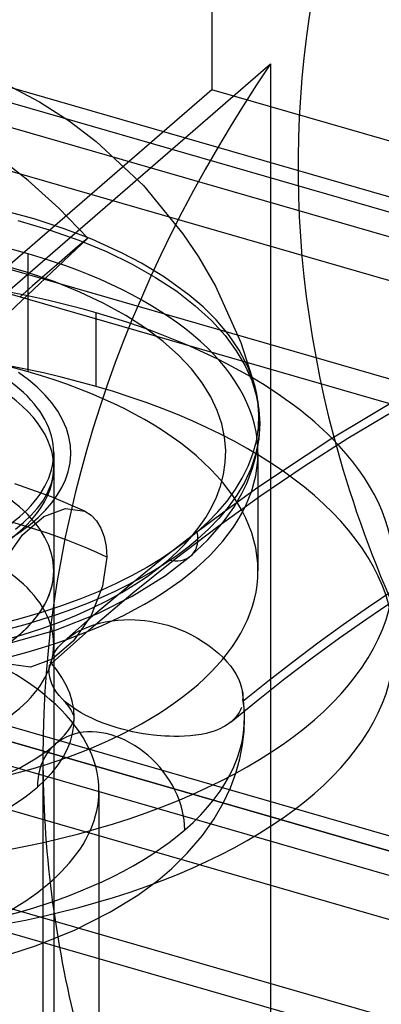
# Model space of a CAD drawing. Header units: millimetres. Extents: x -90 to 88, y -53 to 62.
# Tile 21 of 74: x -29.28 to -27.15, y 26.55 to 32.34. Entities that reach past the tile are written whole.
import ezdxf

# ---------------------------------------------------------------- set-up
doc = ezdxf.new("R2010")
doc.units = ezdxf.units.MM
doc.layers.add('MAIN-1', color=7, linetype='Continuous')
doc.layers.add('MAIN-2', color=7, linetype='Continuous')

msp = doc.modelspace()

# ---------------------------------------------------------------- linework, layer by layer
at = {"layer": 'MAIN-1'}
for p, q in [((-29.3931, 31.9774), (-29.1632, 31.8552)), ((-29.1632, 31.8552), (-28.989, 31.7428)), ((-28.989, 31.7428), (-28.8297, 31.6227)), ((-28.8297, 31.6227), (-28.5521, 31.3639)), ((-29.2307, 31.3926), (-29.4201, 31.541)), ((-29.0505, 31.2305), (-29.2307, 31.3926)), ((-28.5521, 31.3639), (-28.3201, 31.0804)), ((-28.8796, 31.0546), (-29.0505, 31.2305)), ((-28.3201, 31.0804), (-28.229, 30.9444)), ((-28.9375, 31.0052), (-28.9988, 30.9525)), ((-28.8796, 31.0546), (-28.9375, 31.0052)), ((-28.9988, 30.9525), (-29.0637, 30.8964)), ((-28.229, 30.9444), (-28.1295, 30.7726)), ((-29.0637, 30.8964), (-29.1322, 30.837)), ((-29.1322, 30.837), (-29.2041, 30.7742)), ((-29.2041, 30.7742), (-29.2796, 30.7082)), ((-28.1295, 30.7726), (-27.9803, 30.4421)), ((-27.9803, 30.4421), (-27.8978, 30.1843)), ((-27.8804, 30.0981), (-27.8978, 30.1843)), ((-27.8931, 30.1658), (-27.8978, 30.1842)), ((-27.8888, 30.1474), (-27.8931, 30.1658)), ((-27.885, 30.1291), (-27.8888, 30.1474)), ((-27.4517, 29.8764), (-26.9823, 30.1569)), ((-27.8816, 30.1108), (-27.885, 30.1291)), ((-27.8786, 30.0926), (-27.8816, 30.1108)), ((-27.8741, 30.0182), (-27.8804, 30.0981)), ((-27.876, 30.0745), (-27.8786, 30.0926)), ((-27.8738, 30.0564), (-27.876, 30.0745)), ((-27.8771, 29.9396), (-27.8741, 30.0182)), ((-27.8721, 30.0384), (-27.8738, 30.0564)), ((-27.8705, 30.0175), (-27.8721, 30.0384)), ((-27.8695, 29.9968), (-27.8705, 30.0175)), ((-27.869, 29.9665), (-27.8754, 29.8731)), ((-27.8708, 29.9109), (-27.869, 29.9665)), ((-27.8691, 29.9816), (-27.8695, 29.9968)), ((-27.869, 29.9665), (-27.8691, 29.9816)), ((-27.889, 29.8627), (-27.8771, 29.9396)), ((-27.8787, 29.8398), (-27.8708, 29.9109)), ((-27.9091, 29.7877), (-27.889, 29.8627)), ((-27.8754, 29.8731), (-27.8937, 29.7839)), ((-27.8794, 29.5917), (-27.4517, 29.8764)), ((-27.9369, 29.7148), (-27.9091, 29.7877)), ((-27.8917, 29.7729), (-27.8787, 29.8398)), ((-27.8794, 29.7934), (-27.8794, 29.1005)), ((-27.8937, 29.7839), (-27.9222, 29.6993)), ((-27.9111, 29.704), (-27.8917, 29.7729)), ((-27.972, 29.6442), (-27.9369, 29.7148)), ((-27.9222, 29.6993), (-27.9594, 29.6193)), ((-27.9457, 29.6136), (-27.9111, 29.704)), ((-28.0137, 29.576), (-27.972, 29.6442)), ((-27.9594, 29.6193), (-28.004, 29.5441)), ((-27.9739, 29.5553), (-27.9457, 29.6136)), ((-28.0615, 29.5103), (-28.0137, 29.576)), ((-28.0219, 29.4732), (-27.9739, 29.5553)), ((-28.115, 29.4472), (-28.0615, 29.5103)), ((-28.004, 29.5441), (-28.0547, 29.4735)), ((-28.1734, 29.3867), (-28.115, 29.4472)), ((-28.0547, 29.4735), (-28.1102, 29.4076)), ((-28.0824, 29.388), (-28.0219, 29.4732)), ((-28.2365, 29.3289), (-28.1734, 29.3867)), ((-28.1102, 29.4076), (-28.1697, 29.3461)), ((-28.0929, 29.3748), (-28.0824, 29.388)), ((-28.2365, 29.3289), (-28.3012, 29.2757)), ((-28.1697, 29.3461), (-28.2321, 29.2889)), ((-28.175, 29.2817), (-28.0929, 29.3748)), ((-28.3012, 29.2757), (-28.3721, 29.2231)), ((-28.2744, 29.1878), (-28.175, 29.2817)), ((-28.3721, 29.2231), (-28.4492, 29.1714)), ((-28.4492, 29.1714), (-28.5325, 29.1208)), ((-28.4229, 29.0724), (-28.2744, 29.1878)), ((-28.5325, 29.1208), (-28.6219, 29.0715)), ((-28.6219, 29.0715), (-28.7175, 29.0239)), ((-28.6178, 28.9511), (-28.4229, 29.0724)), ((-28.819, 28.9781), (-28.9262, 28.9345)), ((-28.7175, 29.0239), (-28.819, 28.9781)), ((-28.9262, 28.9345), (-29.0389, 28.8933)), ((-28.8205, 28.85), (-28.6178, 28.9511)), ((-29.0389, 28.8933), (-29.1569, 28.8547)), ((-29.2796, 28.8189), (-29.4067, 28.7862)), ((-29.1569, 28.8547), (-29.2796, 28.8189)), ((-29.0683, 28.7513), (-28.8205, 28.85)), ((-29.5565, 28.6156), (-29.0683, 28.7513))]:
    msp.add_line(p, q, dxfattribs=at)
for centre, major_axis, ratio, start_param, end_param in [((-3.6432, 31.4683), (-24, 0), 0.5, -1.096823, 0.132113), ((-30.5794, 29.1005), (-3.5, 0), 0.5, -2.67988, -2.437626), ((-30.5794, 29.9665), (2.7104, 0), 0.5, -3.141589, -0.523599), ((-30.5794, 29.7933), (2.7, 0), 0.5, -2.094395, 0.000031), ((-30.5794, 29.7933), (2.7, 0), 0.5, 0.000031, 0.026864), ((-28.4053, 29.3389), (-0.1309, 0.1512), 0.75, -2.427869, -2.202511), ((-28.4053, 29.3389), (0.1309, -0.1512), 0.75, 0.000049, 0.713726), ((-30.5794, 29.1005), (-3.5, 0), 0.5, 1.047198, 3.141624), ((-30.5794, 29.1005), (2.7, 0), 0.5, -1.9457, -0.000001), ((-30.5794, 28.6675), (3.5, 0), 0.5, -2.094395, 0.000031)]:
    msp.add_ellipse(centre, major_axis=major_axis, ratio=ratio, start_param=start_param, end_param=end_param, dxfattribs=at)
at = {"layer": 'MAIN-2'}
for p, q in [((-64.5485, 41.8719), (65.0485, 4.4605)), ((-58.6349, 40.3091), (72.1349, 2.5591)), ((68.8849, 2.5158), (-59.4849, 39.573)), ((-67.7985, 39.0573), (61.7985, 1.6459)), ((68.8849, -0.2555), (-61.8849, 37.4945)), ((65.6349, -0.2988), (-62.7349, 36.7584)), ((-28.1513, 33.6585), (-28.1513, 31.9264)), ((5.3522, 21.925), (-31.3097, 32.5084)), ((-31.3854, 32.4429), (5.6316, 21.757)), ((6.2487, 21.1747), (-31.7354, 32.1397)), ((-35.2938, 25.594), (-27.8063, 32.0783)), ((-27.8063, 32.0783), (-27.8063, 26.0162)), ((-28.1513, 31.9264), (-62.6371, 2.0608)), ((54.6364, 8.0277), (-28.1513, 31.9264)), ((13.9409, 18.2325), (-32.3604, 31.5985)), ((-29.1941, 31.1672), (-29.3788, 31.2174)), ((-29.2911, 31.1589), (-29.1073, 31.1044)), ((-29.0173, 31.1098), (-29.1941, 31.1672)), ((-29.1073, 31.1044), (-28.9329, 31.043)), ((-28.8559, 31.048), (-29.0173, 31.1098)), ((-29.8302, 30.1588), (-28.8796, 31.0546)), ((-28.9329, 31.043), (-28.7696, 30.9754)), ((-28.6809, 30.9689), (-28.8559, 31.048)), ((-29.2294, 30.2696), (-29.2294, 30.9625)), ((-28.7696, 30.9754), (-28.6185, 30.9021)), ((-28.5637, 30.9075), (-28.6809, 30.9689)), ((-29.2399, 30.8549), (-29.4103, 30.9041)), ((-28.6185, 30.9021), (-28.4807, 30.8241)), ((-28.4281, 30.8255), (-28.5637, 30.9075)), ((-29.0779, 30.7993), (-29.2399, 30.8549)), ((-28.283, 30.7204), (-28.4281, 30.8255)), ((-28.9258, 30.7378), (-29.0779, 30.7993)), ((-28.4807, 30.8241), (-28.3569, 30.7422)), ((-28.7848, 30.6711), (-28.9258, 30.7378)), ((-28.3569, 30.7422), (-28.2476, 30.6574)), ((-28.2022, 30.6509), (-28.283, 30.7204)), ((-28.6558, 30.5999), (-28.7848, 30.6711)), ((-28.2476, 30.6574), (-28.1529, 30.5704)), ((-28.8294, 30.183), (-28.8294, 30.6161)), ((-28.5396, 30.525), (-28.6558, 30.5999)), ((-28.1247, 30.5739), (-28.2022, 30.6509)), ((-28.1529, 30.5704), (-28.0729, 30.4822)), ((-28.0531, 30.4892), (-28.1247, 30.5739)), ((-28.4366, 30.4473), (-28.5396, 30.525)), ((-28.0729, 30.4822), (-28.007, 30.3936)), ((-27.9898, 30.3967), (-28.0531, 30.4892)), ((-28.347, 30.3675), (-28.4366, 30.4473)), ((-28.2708, 30.2864), (-28.347, 30.3675)), ((-28.007, 30.3936), (-27.955, 30.3052)), ((-27.9375, 30.2967), (-27.9898, 30.3967)), ((-27.955, 30.3052), (-27.916, 30.2178)), ((-29.2286, 30.2224), (-29.2865, 30.2647)), ((-28.2077, 30.2048), (-28.2708, 30.2864)), ((-27.8991, 30.1891), (-27.9375, 30.2967)), ((-29.1767, 30.1786), (-29.2286, 30.2224)), ((-28.1572, 30.1233), (-28.2077, 30.2048)), ((-27.916, 30.2178), (-27.8892, 30.1319)), ((-29.1306, 30.1332), (-29.1767, 30.1786)), ((-29.0903, 30.0863), (-29.1306, 30.1332)), ((-27.8989, 30.1883), (-27.8991, 30.1891)), ((-27.8987, 30.1875), (-27.8989, 30.1883)), ((-27.8985, 30.1867), (-27.8987, 30.1875)), ((-27.8983, 30.1859), (-27.8985, 30.1867)), ((-27.898, 30.1851), (-27.8983, 30.1859)), ((-27.8978, 30.1843), (-27.898, 30.1851)), ((-27.8892, 30.1319), (-27.8739, 30.048)), ((-29.0559, 30.0378), (-29.0903, 30.0863)), ((-28.1189, 30.0425), (-28.1572, 30.1233)), ((-29.0273, 29.9878), (-29.0559, 30.0378)), ((-28.092, 29.9631), (-28.1189, 30.0425)), ((-27.8739, 30.048), (-27.869, 29.9665)), ((-27.3509, 29.8794), (-27.0916, 30.0345)), ((-29.0052, 29.9373), (-29.0273, 29.9878)), ((-28.0757, 29.8854), (-28.092, 29.9631)), ((-28.9899, 29.8869), (-29.0052, 29.9373)), ((-28.9812, 29.8362), (-28.9899, 29.8869)), ((-28.0692, 29.8098), (-28.0757, 29.8854)), ((-27.6081, 29.7154), (-27.3509, 29.8794)), ((-29.0794, 29.7934), (-29.0794, 29.1005)), ((-28.9836, 29.7343), (-28.9791, 29.7854)), ((-28.9791, 29.7854), (-28.9812, 29.8362)), ((-28.0715, 29.7367), (-28.0692, 29.8098)), ((-28.9947, 29.6829), (-28.9836, 29.7343)), ((-28.0819, 29.6663), (-28.0715, 29.7367)), ((11.7416, 16.3278), (-34.5597, 29.6938)), ((-29.0829, 29.6606), (-29.0802, 29.6841)), ((-29.0802, 29.6841), (-29.0794, 29.7067)), ((-29.0794, 29.7067), (-29.0794, 23.125)), ((-29.0107, 29.6355), (-28.9947, 29.6829)), ((-27.8631, 29.5425), (-27.6081, 29.7154)), ((-34.6354, 29.6283), (11.6659, 16.2622)), ((-29.0924, 29.5361), (-29.3086, 29.6117)), ((-29.095, 29.6097), (-29.0894, 29.629)), ((-29.0894, 29.629), (-29.0829, 29.6606)), ((-29.0319, 29.5896), (-29.0107, 29.6355)), ((-28.0993, 29.5987), (-28.0819, 29.6663)), ((-29.1201, 29.5506), (-29.1056, 29.5814)), ((-29.1056, 29.5814), (-29.095, 29.6097)), ((-29.0585, 29.5445), (-29.0319, 29.5896)), ((-28.1231, 29.5341), (-28.0993, 29.5987)), ((-28.0723, 29.4538), (-27.8794, 29.5917)), ((-29.167, 29.4783), (-29.14, 29.5163)), ((-29.14, 29.5163), (-29.1201, 29.5506)), ((-29.1277, 29.4568), (-29.0904, 29.5002)), ((-28.8976, 29.4518), (-29.0924, 29.5361)), ((-29.0904, 29.5002), (-29.0585, 29.5445)), ((-28.1524, 29.4725), (-28.1231, 29.5341)), ((-28.1158, 29.3608), (-27.8631, 29.5425)), ((-29.2113, 29.4274), (-29.177, 29.4658)), ((-29.177, 29.4658), (-29.167, 29.4783)), ((-29.1704, 29.4143), (-29.1277, 29.4568)), ((-29.1387, 29.4193), (-29.0113, 29.4675)), ((-29.0113, 29.4675), (-28.8975, 29.4517)), ((-28.8975, 29.4517), (-28.8595, 29.4273)), ((-28.2643, 29.3106), (-28.0723, 29.4538)), ((-28.1864, 29.4139), (-28.1524, 29.4725)), ((-29.3051, 29.3452), (-29.2563, 29.3848)), ((-29.2628, 29.3125), (-29.1387, 29.4193)), ((-29.2563, 29.3848), (-29.2113, 29.4274)), ((-29.2182, 29.3727), (-29.1704, 29.4143)), ((-28.8595, 29.4273), (-28.8275, 29.3934)), ((-28.8275, 29.3934), (-28.8019, 29.3509)), ((-28.2244, 29.3585), (-28.1864, 29.4139)), ((11.3159, 15.9591), (-34.9854, 29.3252)), ((-29.3267, 29.2953), (-29.2704, 29.3331)), ((-29.2704, 29.3331), (-29.2182, 29.3727)), ((-28.8019, 29.3509), (-28.7832, 29.3008)), ((-28.3663, 29.1703), (-28.1158, 29.3608)), ((-28.2659, 29.306), (-28.2244, 29.3585)), ((-29.3664, 29.1633), (-29.2628, 29.3125)), ((-28.7832, 29.3008), (-28.7716, 29.244)), ((-28.4546, 29.1626), (-28.2643, 29.3106)), ((-28.3102, 29.2564), (-28.2659, 29.306)), ((-28.7716, 29.244), (-28.7677, 29.1814)), ((-28.4053, 29.1657), (-28.3568, 29.2097)), ((-28.3568, 29.2097), (-28.3102, 29.2564)), ((-28.7677, 29.1814), (-28.7921, 29.01)), ((-28.6438, 29.0094), (-28.4546, 29.1626)), ((-28.6146, 28.9709), (-28.3663, 29.1703)), ((-28.4654, 29.1164), (-28.4053, 29.1657)), ((-29.0794, 29.1005), (-29.0794, 28.6675)), ((-28.5311, 29.0676), (-28.4654, 29.1164)), ((-28.6027, 29.0196), (-28.5311, 29.0676)), ((-28.7921, 29.01), (-28.8602, 28.8382)), ((-28.8314, 28.8513), (-28.6438, 29.0094)), ((-28.68, 28.9726), (-28.6027, 29.0196)), ((-27.0794, 28.9888), (-27.2293, 28.8879)), ((-28.8606, 28.7628), (-28.6146, 28.9709)), ((-28.8516, 28.8827), (-28.763, 28.9269)), ((-28.763, 28.9269), (-28.68, 28.9726)), ((-27.2408, 28.8195), (-27.0794, 28.9285)), ((-28.9458, 28.8402), (-28.8516, 28.8827)), ((-27.2293, 28.8879), (-27.3786, 28.7836)), ((-29.0453, 28.7997), (-28.9458, 28.8402)), ((-29.0177, 28.6882), (-28.8314, 28.8513)), ((-28.8602, 28.8382), (-28.9638, 28.689)), ((-28.7764, 28.8011), (-28.7391, 28.8073)), ((-28.7391, 28.8073), (-28.7028, 28.8112)), ((-28.7028, 28.8112), (-28.6677, 28.8133)), ((-28.6677, 28.8133), (-28.634, 28.8138)), ((-28.634, 28.8138), (-28.602, 28.813)), ((-28.602, 28.813), (-28.5719, 28.8111)), ((-28.5719, 28.8111), (-28.5438, 28.8083)), ((-28.5438, 28.8083), (-28.5142, 28.8042)), ((-28.5142, 28.8042), (-28.4786, 28.7978)), ((-27.4013, 28.7066), (-27.2408, 28.8195)), ((10.6909, 15.4179), (-35.5755, 28.7738)), ((-29.2594, 28.7257), (-29.1499, 28.7615)), ((-29.1499, 28.7615), (-29.0453, 28.7997)), ((-29.1042, 28.5458), (-28.8606, 28.7628)), ((-28.9562, 28.7334), (-28.9331, 28.7466)), ((-28.9331, 28.7466), (-28.8958, 28.7646)), ((-28.8958, 28.7646), (-28.8494, 28.7823)), ((-28.8494, 28.7823), (-28.8097, 28.7938)), ((-28.8097, 28.7938), (-28.7764, 28.8011)), ((-28.4786, 28.7978), (-28.4434, 28.79)), ((-28.4434, 28.79), (-28.4085, 28.7805)), ((-28.4085, 28.7805), (-28.3738, 28.7693)), ((-28.3738, 28.7693), (-28.3391, 28.7562)), ((-28.3391, 28.7562), (-28.3046, 28.7413)), ((-27.3786, 28.7836), (-27.5272, 28.6759)), ((-29.3732, 28.6925), (-29.2594, 28.7257)), ((-28.9638, 28.689), (-29.088, 28.5822)), ((-29.0307, 28.676), (-29.0177, 28.6882)), ((-29.0177, 28.6882), (-28.9889, 28.7115)), ((-28.9889, 28.7115), (-28.9562, 28.7334)), ((-28.3046, 28.7413), (-28.2703, 28.7246)), ((-28.2703, 28.7246), (-28.2348, 28.7053)), ((-28.2348, 28.7053), (-28.2007, 28.6844)), ((-27.5612, 28.5896), (-27.4013, 28.7066)), ((-29.0712, 28.6269), (-29.0627, 28.6391)), ((-29.0627, 28.6391), (-29.0532, 28.6514)), ((-29.0532, 28.6514), (-29.0425, 28.6637)), ((-29.0425, 28.6637), (-29.0307, 28.676)), ((-28.2007, 28.6844), (-28.1685, 28.6623)), ((-28.1685, 28.6623), (-28.1383, 28.6392)), ((-28.1383, 28.6392), (-28.1104, 28.6153)), ((-27.5272, 28.6759), (-27.6752, 28.5649)), ((-29.088, 28.5822), (-29.2153, 28.5341)), ((-29.0786, 28.6149), (-29.0712, 28.6269)), ((-28.1104, 28.6153), (-28.0848, 28.5911)), ((-28.0848, 28.5911), (-28.0618, 28.5666)), ((-27.7208, 28.4683), (-27.5612, 28.5896)), ((-29.2153, 28.5341), (-29.3291, 28.5498)), ((-29.1068, 28.5227), (-29.1042, 28.5458)), ((-29.1063, 28.4996), (-29.1068, 28.5227)), ((-28.0618, 28.5666), (-28.0416, 28.5422)), ((-28.0416, 28.5422), (-28.0238, 28.5176)), ((-28.0238, 28.5176), (-28.0082, 28.4922)), ((-27.6752, 28.5649), (-27.8225, 28.4504)), ((-29.103, 28.4766), (-29.1063, 28.4996)), ((-29.0969, 28.4538), (-29.103, 28.4766)), ((-28.0082, 28.4922), (-27.9949, 28.4663)), ((-27.9949, 28.4663), (-27.984, 28.4403)), ((-27.8792, 28.3433), (-27.7208, 28.4683)), ((-29.0882, 28.4315), (-29.0969, 28.4538)), ((-29.077, 28.4097), (-29.0882, 28.4315)), ((-29.0634, 28.3886), (-29.077, 28.4097)), ((-27.984, 28.4403), (-27.9757, 28.4142)), ((-27.9757, 28.4142), (-27.9703, 28.3885)), ((-27.8225, 28.4504), (-27.9692, 28.3326)), ((-29.0476, 28.3683), (-29.0634, 28.3886)), ((-29.0298, 28.349), (-29.0476, 28.3683)), ((-29.0079, 28.3248), (-29.0319, 28.3511)), ((-29.0117, 28.3319), (-29.0298, 28.349)), ((-28.0373, 28.214), (-27.8792, 28.3433)), ((-27.9703, 28.3885), (-27.9693, 28.3812)), ((-27.9679, 28.3736), (-27.9702, 28.3892)), ((-27.9693, 28.3812), (-27.9685, 28.374)), ((-27.9685, 28.374), (-27.968, 28.3669)), ((-27.968, 28.3669), (-27.9678, 28.3598)), ((-27.9678, 28.3528), (-27.968, 28.3459)), ((-27.966, 28.3581), (-27.9679, 28.3736)), ((-27.9678, 28.3598), (-27.9678, 28.3528)), ((-27.9642, 28.3426), (-27.966, 28.3581)), ((-27.962, 28.3156), (-27.9642, 28.3426)), ((-28.9917, 28.3155), (-29.0117, 28.3319)), ((-28.9905, 28.3027), (-29.0079, 28.3248)), ((-28.9693, 28.299), (-28.9917, 28.3155)), ((-28.9789, 28.2855), (-28.9905, 28.3027)), ((-28.9687, 28.2673), (-28.9789, 28.2855)), ((-28.9448, 28.2827), (-28.9693, 28.299)), ((-28.9183, 28.2667), (-28.9448, 28.2827)), ((-27.983, 28.2834), (-27.9903, 28.269)), ((-27.9773, 28.2978), (-27.983, 28.2834)), ((-27.9596, 28.2749), (-27.962, 28.3156)), ((-28.9638, 28.2565), (-28.9687, 28.2673)), ((-28.9611, 28.2487), (-28.9638, 28.2565)), ((-28.9625, 28.216), (-28.9596, 28.2258)), ((-28.96, 28.2449), (-28.9611, 28.2487)), ((-28.9589, 28.2396), (-28.96, 28.2449)), ((-28.9596, 28.2258), (-28.9587, 28.2311)), ((-28.9586, 28.2367), (-28.9589, 28.2396)), ((-28.9587, 28.2311), (-28.9585, 28.2345)), ((-28.9585, 28.2345), (-28.9586, 28.2367)), ((-28.89, 28.2511), (-28.9183, 28.2667)), ((-28.8598, 28.2362), (-28.89, 28.2511)), ((-28.828, 28.2219), (-28.8598, 28.2362)), ((-28.0227, 28.2271), (-28.0373, 28.214)), ((-28.0101, 28.2408), (-28.0227, 28.2271)), ((-27.9993, 28.2547), (-28.0101, 28.2408)), ((-27.9903, 28.269), (-27.9993, 28.2547)), ((-27.9614, 28.1572), (-27.9585, 28.2345)), ((-27.9585, 28.2345), (-27.9596, 28.2749)), ((-28.9924, 28.1637), (-28.9766, 28.1872)), ((-28.9766, 28.1872), (-28.9708, 28.1975)), ((-28.9708, 28.1975), (-28.9625, 28.216)), ((-28.7948, 28.2084), (-28.828, 28.2219)), ((-28.7652, 28.1976), (-28.7948, 28.2084)), ((-28.7364, 28.1877), (-28.7652, 28.1976)), ((-28.707, 28.1785), (-28.7364, 28.1877)), ((-28.6772, 28.17), (-28.707, 28.1785)), ((-28.6469, 28.1622), (-28.6772, 28.17)), ((-28.1171, 28.1669), (-28.1364, 28.1596)), ((-28.1005, 28.1742), (-28.1171, 28.1669)), ((-28.0865, 28.1813), (-28.1005, 28.1742)), ((-28.0747, 28.1879), (-28.0865, 28.1813)), ((-28.0652, 28.1937), (-28.0747, 28.1879)), ((-28.0509, 28.2034), (-28.0652, 28.1937)), ((-28.0373, 28.214), (-28.0509, 28.2034)), ((-29.047, 28.1031), (-29.0156, 28.1354)), ((-29.0156, 28.1354), (-28.9924, 28.1637)), ((-28.6163, 28.1554), (-28.6469, 28.1622)), ((-28.5853, 28.1493), (-28.6163, 28.1554)), ((-28.5539, 28.1439), (-28.5853, 28.1493)), ((-28.5219, 28.1392), (-28.5539, 28.1439)), ((-28.4942, 28.1357), (-28.5219, 28.1392)), ((-28.4734, 28.1335), (-28.4942, 28.1357)), ((-28.4507, 28.1317), (-28.4734, 28.1335)), ((-28.4262, 28.1301), (-28.4507, 28.1317)), ((-28.3998, 28.1289), (-28.4262, 28.1301)), ((-28.3716, 28.1282), (-28.3998, 28.1289)), ((-28.342, 28.1281), (-28.3716, 28.1282)), ((-28.3109, 28.1291), (-28.342, 28.1281)), ((-28.2788, 28.1312), (-28.3109, 28.1291)), ((-28.2458, 28.1349), (-28.2788, 28.1312)), ((-28.2127, 28.14), (-28.2448, 28.135)), ((-28.184, 28.1459), (-28.2127, 28.14)), ((-28.1586, 28.1525), (-28.184, 28.1459)), ((-28.1364, 28.1596), (-28.1586, 28.1525)), ((-27.9705, 28.0779), (-27.9614, 28.1572)), ((-29.1207, 28.0418), (-29.07, 28.0822)), ((-29.07, 28.0822), (-29.047, 28.1031)), ((-27.9863, 27.9962), (-27.9705, 28.0779)), ((-29.2754, 27.9462), (-29.1883, 27.996)), ((-29.1883, 27.996), (-29.1207, 28.0418)), ((-29.1432, 28.0042), (-29.1432, 21.942)), ((-28.0097, 27.9123), (-27.9863, 27.9962)), ((-29.3856, 27.8935), (-29.2754, 27.9462)), ((-28.0417, 27.8255), (-28.0097, 27.9123)), ((-28.0834, 27.7365), (-28.0417, 27.8255)), ((-28.8137, 27.8081), (-28.8137, 14.8177)), ((-28.1366, 27.6444), (-28.0834, 27.7365)), ((-28.2055, 27.5466), (-28.1366, 27.6444)), ((-28.2953, 27.4418), (-28.2055, 27.5466)), ((-28.386, 27.3524), (-28.2953, 27.4418)), ((-28.4689, 27.2819), (-28.386, 27.3524)), ((-28.5863, 27.1952), (-28.4689, 27.2819)), ((-28.7493, 27.095), (-28.5863, 27.1952)), ((-28.9577, 26.9893), (-28.7493, 27.095)), ((-29.1818, 26.9001), (-28.9577, 26.9893)), ((-29.3369, 26.8486), (-29.1818, 26.9001))]:
    msp.add_line(p, q, dxfattribs=at)
for centre, major_axis, ratio, start_param, end_param in [((-3.6432, 28.0042), (-25.5, 0), 0.5, -0.325244, -0.000019), ((-30.5794, 29.7933), (2.7, 0), 0.5, 1.047198, 3.114153), ((-30.5794, 29.1005), (-3.5, 0), 0.5, -2.094395, -0.704158), ((-30.5794, 29.7933), (2.7, 0), 0.5, 0.026864, 1.047198), ((-30.5794, 29.1005), (-3.5, 0), 0.5, -2.437626, -2.094395), ((-30.5794, 28.6675), (3.5, 0), 0.5, 1.047198, 3.141624), ((-30.5794, 29.1005), (2.7, 0), 0.5, 1.047198, 3.141624), ((-30.5794, 29.7933), (-1.5, 0), 0.5, -3.141561, -2.094395), ((-30.5794, 29.7067), (-1.5, 0), 0.5, 1.047198, 4.18879), ((-30.5794, 29.1005), (2.7, 0), 0.5, -0.000001, 1.047198), ((-30.5794, 28.6675), (3.5, 0), 0.5, 0.000031, 1.047198), ((-30.5794, 29.1005), (-3.5, 0), 0.5, -3.141561, -2.67988), ((-3.6432, 31.4683), (-24, 0), 0.5, 0.132113, 0.217184), ((-30.5794, 29.7933), (-1.5, 0), 0.5, 1.047198, 3.141624), ((-30.5794, 29.1005), (1.5, 0), 0.5, 0, 1.047198), ((-30.5794, 29.1005), (-1.5, 0), 0.5, -3.141561, -2.094395), ((-30.5794, 28.2345), (2.6208, 0), 0.5, 0.807586, 2.617994), ((-30.5794, 28.6675), (-1.5, 0), 0.5, -3.141561, -2.094395), ((-28.4053, 29.3389), (0.1309, -0.1512), 0.75, -0.857071, 0.000049), ((-30.5794, 29.1005), (-1.5, 0), 0.5, 1.047198, 3.141624), ((-30.5794, 29.1005), (1.5, 0), 0.5, -1.824462, 0), ((-30.5794, 28.2345), (2.6208, 0), 0.5, 2.617994, 5.759587), ((-30.9637, 27.8081), (-2.15, 0), 0.5, -3.141561, -2.094395), ((-30.5794, 28.2345), (1.6208, 0), 0.5, 2.617994, 5.759587), ((-30.5794, 28.6675), (-1.5, 0), 0.5, 1.047198, 3.141624), ((-30.5794, 28.2345), (1.6208, 0), 0.5, -0.523599, 0.420493), ((-30.5794, 28.2345), (2.6208, 0), 0.5, -0.523599, 0.085106), ((-28.7427, 27.7043), (0.3273, -0.378), 0.75, 0.713724, 3.855317), ((-3.6432, 28.0042), (-25.5, 0), 0.5, -0.000019, 0.126089), ((-30.9637, 27.8081), (-2.15, 0), 0.5, 2.281269, 3.141624)]:
    msp.add_ellipse(centre, major_axis=major_axis, ratio=ratio, start_param=start_param, end_param=end_param, dxfattribs=at)

doc.saveas('drawing.dxf')
